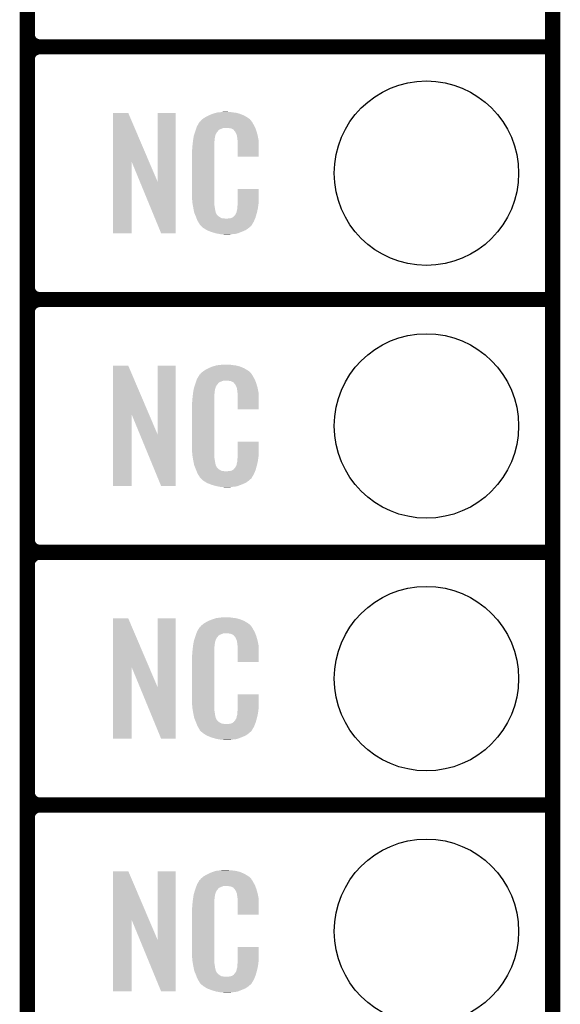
# Model space of a CAD drawing. Extents: x -1.3 to 24.2, y -3.9 to 53.4.
# Tile 15 of 34: x 18.8 to 24.2, y 6.9 to 16.8. Entities that reach past the tile are written whole.
import ezdxf

# ---------------------------------------------------------------- set-up
doc = ezdxf.new("R2010")
doc.units = 0
doc.layers.get('0').update_dxf_attribs({"linetype": 'CONTINUOUS'})
for name, color, linetype in [('BOOST_12_CLICK_V101_GKO', 5, 'CONTINUOUS'), ('BOOST_12_CLICK_V101_GTO', 14, 'CONTINUOUS'), ('BOOST_12_CLICK_V101_GTS', 12, 'CONTINUOUS')]:
    doc.layers.add(name, color=color, linetype=linetype)

# ---------------------------------------------------------------- blocks, each defined once
blk = doc.blocks.new('ROUND_39')
blk.add_circle((0, 0), 0.9271)

msp = doc.modelspace()

# ---------------------------------------------------------------- linework, layer by layer
at = {"layer": 'BOOST_12_CLICK_V101_GKO', "const_width": 0.1524}
msp.add_lwpolyline([(24.13, -1.27), (24.13, 51.054)], dxfattribs=at)
at = {"layer": 'BOOST_12_CLICK_V101_GTO', "const_width": 0.1524}
for points in [[(18.8468, -0.5588), (18.8468, 18.3388)], [(18.9738, 16.51), (24.13, 16.51)], [(18.9738, 16.51), (24.13, 16.51)], [(18.8468, 14.097), (18.8468, 16.383)], [(18.9738, 13.97), (24.13, 13.97)], [(18.9738, 13.97), (24.13, 13.97)], [(18.8468, 11.557), (18.8468, 13.843)], [(18.9738, 11.43), (24.13, 11.43)], [(18.9738, 11.43), (24.13, 11.43)], [(18.8468, 9.017), (18.8468, 11.303)], [(18.9738, 8.89), (24.13, 8.89)], [(18.9738, 8.89), (24.13, 8.89)], [(18.8468, 6.477), (18.8468, 8.763)]]:
    msp.add_lwpolyline(points, dxfattribs=at)
for points in [[(18.8468, 16.637, 0.4142136), (18.9738, 16.51)], [(18.9738, 16.51, 0.4142136), (18.8468, 16.383)], [(18.9738, 16.51, 0.4142136), (18.8468, 16.383)], [(18.8468, 14.097, 0.4142136), (18.9738, 13.97)], [(18.9738, 13.97, 0.4142136), (18.8468, 13.843)], [(18.9738, 13.97, 0.4142136), (18.8468, 13.843)], [(18.8468, 11.557, 0.4142136), (18.9738, 11.43)], [(18.9738, 11.43, 0.4142136), (18.8468, 11.303)], [(18.9738, 11.43, 0.4142136), (18.8468, 11.303)], [(18.8468, 9.017, 0.4142136), (18.9738, 8.89)], [(18.9738, 8.89, 0.4142136), (18.8468, 8.763)], [(18.9738, 8.89, 0.4142136), (18.8468, 8.763)]]:
    msp.add_lwpolyline(points, format="xyb", dxfattribs=at)
at = {"layer": 'BOOST_12_CLICK_V101_GTO'}
for points in [[(19.707874, 15.356718), (19.707882, 15.844504), (20.070868, 15.356718), (19.862804, 15.844504)], [(19.707882, 15.844504), (19.707884, 15.84452), (19.862804, 15.844504), (19.707884, 15.84452)], [(20.15744, 15.153758), (20.157462, 15.844496), (20.337766, 15.153758), (20.33778, 15.844496)], [(20.157462, 15.844496), (20.157464, 15.84452), (20.33778, 15.844496), (20.157464, 15.84452)], [(20.703538, 15.83436), (20.711158, 15.8369), (20.991652, 15.83436), (20.985482, 15.8369)], [(20.711158, 15.8369), (20.7264, 15.84198), (20.985482, 15.8369), (20.966432, 15.84198)], [(20.7264, 15.84198), (20.743334, 15.84706), (20.966432, 15.84198), (20.947382, 15.84706)], [(20.743334, 15.84706), (20.751802, 15.8496), (20.947382, 15.84706), (20.927062, 15.8496)], [(20.751802, 15.8496), (20.78228, 15.85214), (20.927062, 15.8496), (20.90674, 15.85214)], [(20.78228, 15.85214), (20.79752, 15.85468), (20.90674, 15.85214), (20.891502, 15.85468)], [(20.79752, 15.85468), (20.812762, 15.85722), (20.876262, 15.85468), (20.863562, 15.85722)], [(20.562644, 15.72768), (20.576094, 15.75054), (21.12264, 15.72768), (21.109942, 15.75054)], [(20.576094, 15.75054), (20.579086, 15.755622), (21.109942, 15.75054), (21.106132, 15.755622)], [(20.579086, 15.755622), (20.58416, 15.758164), (21.106132, 15.755622), (21.104226, 15.758164)], [(20.58416, 15.758164), (20.58619, 15.760702), (21.104226, 15.758164), (21.102322, 15.760702)], [(20.58619, 15.760702), (20.59025, 15.765776), (21.102322, 15.760702), (21.099782, 15.765776)], [(20.59025, 15.765776), (20.59432, 15.770862), (21.099782, 15.765776), (21.095424, 15.770862)], [(20.59432, 15.770862), (20.608834, 15.78356), (21.095424, 15.770862), (21.084542, 15.78356)], [(20.608834, 15.78356), (20.614642, 15.78864), (21.084542, 15.78356), (21.077432, 15.78864)], [(20.614642, 15.78864), (20.626618, 15.796262), (21.077432, 15.78864), (21.06676, 15.796262)], [(20.626618, 15.796262), (20.642582, 15.80642), (21.06676, 15.796262), (21.04983, 15.80642)], [(20.642582, 15.80642), (20.66798, 15.81912), (21.04983, 15.80642), (21.02866, 15.81912)], [(20.66798, 15.81912), (20.67814, 15.8242), (21.02866, 15.81912), (21.016324, 15.8242)], [(20.67814, 15.8242), (20.703538, 15.83436), (21.016324, 15.8242), (20.991652, 15.83436)], [(20.526272, 15.631158), (20.533492, 15.654018), (20.741638, 15.631158), (20.754338, 15.654018)], [(20.533492, 15.654018), (20.5359, 15.66164), (20.754338, 15.654018), (20.761956, 15.66164)], [(20.5359, 15.66164), (20.536788, 15.664182), (20.761956, 15.66164), (20.764498, 15.664182)], [(20.536788, 15.664182), (20.538564, 15.669256), (20.764498, 15.664182), (20.767038, 15.669256)], [(20.538564, 15.669256), (20.542122, 15.679418), (20.767038, 15.669256), (20.779742, 15.679418)], [(20.542122, 15.679418), (20.547454, 15.694658), (20.779742, 15.679418), (20.817836, 15.694658)], [(20.547454, 15.694658), (20.547456, 15.69466), (20.817836, 15.694658), (20.866098, 15.69466)], [(20.547456, 15.69466), (20.549232, 15.699738), (21.139694, 15.69466), (21.13788, 15.699738)], [(20.549232, 15.699738), (20.55368, 15.712442), (21.13788, 15.699738), (21.130952, 15.712442)], [(20.55368, 15.712442), (20.562644, 15.72768), (21.130952, 15.712442), (21.12264, 15.72768)], [(20.88388, 15.69212), (20.866098, 15.69466), (21.140602, 15.69212), (21.139694, 15.69466)], [(20.896578, 15.68958), (20.88388, 15.69212), (21.141508, 15.68958), (21.140602, 15.69212)], [(20.921974, 15.67688), (20.896578, 15.68958), (21.146044, 15.67688), (21.141508, 15.68958)], [(20.924518, 15.671804), (20.921974, 15.67688), (21.147856, 15.671804), (21.146044, 15.67688)], [(20.931052, 15.66418), (20.924518, 15.671804), (21.150578, 15.66418), (21.147856, 15.671804)], [(20.939758, 15.65402), (20.931052, 15.66418), (21.153568, 15.65402), (21.150578, 15.66418)], [(20.94992, 15.63116), (20.939758, 15.65402), (21.160292, 15.63116), (21.153568, 15.65402)], [(20.508242, 15.521938), (20.5105, 15.54226), (20.7264, 15.521938), (20.72894, 15.54226)], [(20.5105, 15.54226), (20.512756, 15.562578), (20.72894, 15.54226), (20.72894, 15.562578)], [(20.512756, 15.562578), (20.51304, 15.56512), (20.72894, 15.562578), (20.729448, 15.56512)], [(20.51304, 15.56512), (20.514642, 15.575278), (20.729448, 15.56512), (20.73148, 15.575278)], [(20.514642, 15.575278), (20.516648, 15.587978), (20.73148, 15.575278), (20.73148, 15.587978)], [(20.516648, 15.587978), (20.518252, 15.598138), (20.73148, 15.587978), (20.73402, 15.598138)], [(20.518252, 15.598138), (20.519054, 15.603218), (20.73402, 15.598138), (20.73402, 15.603218)], [(20.519054, 15.603218), (20.52066, 15.613382), (20.73402, 15.603218), (20.73679, 15.613382)], [(20.52066, 15.613382), (20.526272, 15.631158), (20.73679, 15.613382), (20.741638, 15.631158)], [(20.953984, 15.621002), (20.94992, 15.63116), (21.16328, 15.621002), (21.160292, 15.63116)], [(20.954998, 15.618464), (20.953984, 15.621002), (21.163764, 15.618464), (21.16328, 15.621002)], [(20.955, 15.610842), (20.954998, 15.618464), (21.165216, 15.610842), (21.163764, 15.618464)], [(20.95754, 15.598138), (20.955, 15.610842), (21.167636, 15.598138), (21.165216, 15.610842)], [(20.96008, 15.58036), (20.95754, 15.598138), (21.171022, 15.58036), (21.167636, 15.598138)], [(20.961058, 15.567658), (20.96008, 15.58036), (21.17344, 15.567658), (21.171022, 15.58036)], [(20.96262, 15.54734), (20.961058, 15.567658), (21.173436, 15.54734), (21.17344, 15.567658)], [(20.96262, 15.407664), (20.96262, 15.54734), (21.173416, 15.407664), (21.173436, 15.54734)], [(20.50288, 15.471142), (20.50542, 15.483842), (20.7264, 15.471142), (20.7264, 15.483842)], [(20.50288, 15.02156), (20.50288, 15.471142), (20.7264, 15.02156), (20.7264, 15.471142)], [(20.50542, 15.50162), (20.50796, 15.5194), (20.7264, 15.50162), (20.7264, 15.5194)], [(20.50542, 15.483842), (20.50542, 15.50162), (20.7264, 15.483842), (20.7264, 15.50162)], [(20.50796, 15.5194), (20.508242, 15.521938), (20.7264, 15.5194), (20.7264, 15.521938)], [(19.70786, 14.635504), (19.707874, 15.356718), (19.895796, 14.635504), (19.89582, 15.356718)], [(19.97945, 15.153758), (19.89582, 15.356718), (20.15744, 15.153758), (20.070868, 15.356718)], [(21.173416, 15.40764), (20.96262, 15.407664), (21.173416, 15.40764), (21.173416, 15.407664)], [(20.192996, 14.635496), (19.97945, 15.153758), (20.337756, 14.635496), (20.337766, 15.153758)], [(20.96262, 14.94282), (20.962642, 15.082496), (21.17344, 14.94282), (21.17344, 15.082496)], [(20.962642, 15.082496), (20.962644, 15.08252), (21.17344, 15.082496), (20.962644, 15.08252)], [(20.505232, 14.95806), (20.50288, 15.02156), (20.7264, 14.95806), (20.7264, 15.02156)], [(20.50542, 14.952982), (20.505232, 14.95806), (20.727126, 14.952982), (20.7264, 14.95806)], [(20.50763, 14.940278), (20.50542, 14.952982), (20.72894, 14.940278), (20.727126, 14.952982)], [(20.511606, 14.917418), (20.50763, 14.940278), (20.72894, 14.917418), (20.72894, 14.940278)], [(20.51558, 14.89456), (20.511606, 14.917418), (20.73255, 14.89456), (20.72894, 14.917418)], [(20.520662, 14.86916), (20.51558, 14.89456), (20.73656, 14.86916), (20.73255, 14.89456)], [(20.525234, 14.846298), (20.520662, 14.86916), (20.74164, 14.846298), (20.73656, 14.86916)], [(20.52574, 14.843762), (20.525234, 14.846298), (20.74291, 14.843762), (20.74164, 14.846298)], [(20.949922, 14.843762), (20.955, 14.869162), (21.15566, 14.843762), (21.161636, 14.869162)], [(20.955, 14.869162), (20.955002, 14.871704), (21.161636, 14.869162), (21.162234, 14.871704)], [(20.955002, 14.871704), (20.95754, 14.876784), (21.162234, 14.871704), (21.163428, 14.876784)], [(20.95754, 14.884402), (20.958048, 14.886942), (21.165222, 14.884402), (21.16582, 14.886942)], [(20.95754, 14.876784), (20.95754, 14.884402), (21.163428, 14.876784), (21.165222, 14.884402)], [(20.958048, 14.886942), (20.96008, 14.897102), (21.16582, 14.886942), (21.167174, 14.897102)], [(20.96008, 14.9098), (20.961984, 14.92504), (21.168866, 14.9098), (21.1709, 14.92504)], [(20.96008, 14.897102), (20.96008, 14.9098), (21.167174, 14.897102), (21.168866, 14.9098)], [(20.961984, 14.92504), (20.96262, 14.930122), (21.1709, 14.92504), (21.171626, 14.930122)], [(20.96262, 14.930122), (20.96262, 14.94282), (21.171626, 14.930122), (21.17344, 14.94282)], [(20.533062, 14.825982), (20.52574, 14.843762), (20.751802, 14.825982), (20.74291, 14.843762)], [(20.53411, 14.823436), (20.533062, 14.825982), (20.754342, 14.823436), (20.751802, 14.825982)], [(20.5362, 14.818362), (20.53411, 14.823436), (20.756884, 14.818362), (20.754342, 14.823436)], [(20.538292, 14.813278), (20.5362, 14.818362), (20.764502, 14.813278), (20.756884, 14.818362)], [(20.54143, 14.80566), (20.538292, 14.813278), (20.77212, 14.80566), (20.764502, 14.813278)], [(20.54352, 14.80058), (20.54143, 14.80566), (20.779742, 14.80058), (20.77212, 14.80566)], [(20.545474, 14.7955), (20.54352, 14.80058), (20.787362, 14.7955), (20.779742, 14.80058)], [(20.548406, 14.78788), (20.545474, 14.7955), (20.802604, 14.78788), (20.787362, 14.7955)], [(20.55036, 14.7828), (20.548406, 14.78788), (20.848322, 14.7828), (20.802604, 14.78788)], [(20.55622, 14.76756), (20.55036, 14.7828), (21.130408, 14.76756), (21.136684, 14.7828)], [(20.563278, 14.75486), (20.55622, 14.76756), (21.12518, 14.75486), (21.130408, 14.76756)], [(20.568922, 14.744698), (20.563278, 14.75486), (21.119082, 14.744698), (21.12518, 14.75486)], [(20.848322, 14.7828), (20.858482, 14.782802), (21.136684, 14.7828), (21.136686, 14.782802)], [(20.858482, 14.782802), (20.866104, 14.78534), (21.136686, 14.782802), (21.13773, 14.78534)], [(20.876262, 14.78534), (20.901662, 14.79042), (21.13773, 14.78534), (21.139822, 14.79042)], [(20.901662, 14.79042), (20.914356, 14.798038), (21.139822, 14.79042), (21.14296, 14.798038)], [(20.914356, 14.798038), (20.91436, 14.79804), (21.14296, 14.798038), (21.14296, 14.79804)], [(20.91436, 14.79804), (20.924522, 14.805666), (21.14296, 14.79804), (21.145078, 14.805666)], [(20.924522, 14.805666), (20.927062, 14.810738), (21.145078, 14.805666), (21.146486, 14.810738)], [(20.927062, 14.810738), (20.937222, 14.820902), (21.146486, 14.810738), (21.14931, 14.820902)], [(20.937222, 14.820902), (20.94992, 14.84376), (21.14931, 14.820902), (21.15566, 14.84376)], [(20.94992, 14.84376), (20.949922, 14.843762), (21.15566, 14.84376), (21.15566, 14.843762)], [(20.579076, 14.729466), (20.568922, 14.744698), (21.109942, 14.729466), (21.119082, 14.744698)], [(20.57908, 14.724384), (20.579076, 14.729466), (21.106894, 14.724384), (21.109942, 14.729466)], [(20.586702, 14.71676), (20.57908, 14.724384), (21.10232, 14.71676), (21.106894, 14.724384)], [(20.59178, 14.71168), (20.586702, 14.71676), (21.099776, 14.71168), (21.10232, 14.71676)], [(20.59686, 14.706598), (20.59178, 14.71168), (21.093424, 14.706598), (21.099776, 14.71168)], [(20.602786, 14.70152), (20.59686, 14.706598), (21.08708, 14.70152), (21.093424, 14.706598)], [(20.614638, 14.69136), (20.602786, 14.70152), (21.075228, 14.69136), (21.08708, 14.70152)], [(20.622768, 14.68628), (20.614638, 14.69136), (21.069302, 14.68628), (21.075228, 14.69136)], [(20.65122, 14.6685), (20.622768, 14.68628), (21.043902, 14.6685), (21.069302, 14.68628)], [(20.65528, 14.665962), (20.65122, 14.6685), (21.037978, 14.665962), (21.043902, 14.6685)], [(20.687936, 14.65326), (20.65528, 14.665962), (21.00834, 14.65326), (21.037978, 14.665962)], [(20.701, 14.648178), (20.687936, 14.65326), (20.99527, 14.648178), (21.00834, 14.65326)], [(20.744178, 14.63548), (20.701, 14.648178), (20.962618, 14.63548), (20.99527, 14.648178)], [(19.895796, 14.63548), (19.70786, 14.635504), (19.895796, 14.63548), (19.895796, 14.635504)], [(20.337756, 14.63548), (20.192996, 14.635496), (20.337756, 14.63548), (20.337756, 14.635496)], [(20.771274, 14.6304), (20.744178, 14.63548), (20.939758, 14.6304), (20.962618, 14.63548)], [(20.78482, 14.62786), (20.771274, 14.6304), (20.91182, 14.62786), (20.939758, 14.6304)], [(20.800058, 14.62532), (20.78482, 14.62786), (20.896578, 14.62532), (20.91182, 14.62786)], [(20.827998, 14.62278), (20.817838, 14.62532), (20.881338, 14.62278), (20.896578, 14.62532)], [(19.707874, 12.816718), (19.707882, 13.304504), (20.070868, 12.816718), (19.862804, 13.304504)], [(19.707882, 13.304504), (19.707884, 13.30452), (19.862804, 13.304504), (19.707884, 13.30452)], [(20.15744, 12.613758), (20.157462, 13.304496), (20.337766, 12.613758), (20.33778, 13.304496)], [(20.157462, 13.304496), (20.157464, 13.30452), (20.33778, 13.304496), (20.157464, 13.30452)], [(20.626618, 13.256262), (20.642582, 13.26642), (21.06676, 13.256262), (21.04983, 13.26642)], [(20.642582, 13.26642), (20.66798, 13.27912), (21.04983, 13.26642), (21.02866, 13.27912)], [(20.66798, 13.27912), (20.67814, 13.2842), (21.02866, 13.27912), (21.016324, 13.2842)], [(20.67814, 13.2842), (20.703538, 13.29436), (21.016324, 13.2842), (20.991652, 13.29436)], [(20.703538, 13.29436), (20.711158, 13.2969), (20.991652, 13.29436), (20.985482, 13.2969)], [(20.711158, 13.2969), (20.7264, 13.30198), (20.985482, 13.2969), (20.966432, 13.30198)], [(20.7264, 13.30198), (20.743334, 13.30706), (20.966432, 13.30198), (20.947382, 13.30706)], [(20.743334, 13.30706), (20.751802, 13.3096), (20.947382, 13.30706), (20.927062, 13.3096)], [(20.751802, 13.3096), (20.78228, 13.31214), (20.927062, 13.3096), (20.90674, 13.31214)], [(20.78228, 13.31214), (20.79752, 13.31468), (20.90674, 13.31214), (20.891502, 13.31468)], [(20.79752, 13.31468), (20.812762, 13.31722), (20.876262, 13.31468), (20.863562, 13.31722)], [(20.549232, 13.159738), (20.55368, 13.172442), (21.13788, 13.159738), (21.130952, 13.172442)], [(20.55368, 13.172442), (20.562644, 13.18768), (21.130952, 13.172442), (21.12264, 13.18768)], [(20.562644, 13.18768), (20.576094, 13.21054), (21.12264, 13.18768), (21.109942, 13.21054)], [(20.576094, 13.21054), (20.579086, 13.215622), (21.109942, 13.21054), (21.106132, 13.215622)], [(20.579086, 13.215622), (20.58416, 13.218164), (21.106132, 13.215622), (21.104226, 13.218164)], [(20.58416, 13.218164), (20.58619, 13.220702), (21.104226, 13.218164), (21.102322, 13.220702)], [(20.58619, 13.220702), (20.59025, 13.225776), (21.102322, 13.220702), (21.099782, 13.225776)], [(20.59025, 13.225776), (20.59432, 13.230862), (21.099782, 13.225776), (21.095424, 13.230862)], [(20.59432, 13.230862), (20.608834, 13.24356), (21.095424, 13.230862), (21.084542, 13.24356)], [(20.608834, 13.24356), (20.614642, 13.24864), (21.084542, 13.24356), (21.077432, 13.24864)], [(20.614642, 13.24864), (20.626618, 13.256262), (21.077432, 13.24864), (21.06676, 13.256262)], [(20.519054, 13.063218), (20.52066, 13.073382), (20.73402, 13.063218), (20.73679, 13.073382)], [(20.52066, 13.073382), (20.526272, 13.091158), (20.73679, 13.073382), (20.741638, 13.091158)], [(20.526272, 13.091158), (20.533492, 13.114018), (20.741638, 13.091158), (20.754338, 13.114018)], [(20.533492, 13.114018), (20.5359, 13.12164), (20.754338, 13.114018), (20.761956, 13.12164)], [(20.5359, 13.12164), (20.536788, 13.124182), (20.761956, 13.12164), (20.764498, 13.124182)], [(20.536788, 13.124182), (20.538564, 13.129256), (20.764498, 13.124182), (20.767038, 13.129256)], [(20.538564, 13.129256), (20.542122, 13.139418), (20.767038, 13.129256), (20.779742, 13.139418)], [(20.542122, 13.139418), (20.547454, 13.154658), (20.779742, 13.139418), (20.817836, 13.154658)], [(20.547454, 13.154658), (20.547456, 13.15466), (20.817836, 13.154658), (20.866098, 13.15466)], [(20.547456, 13.15466), (20.549232, 13.159738), (21.139694, 13.15466), (21.13788, 13.159738)], [(20.88388, 13.15212), (20.866098, 13.15466), (21.140602, 13.15212), (21.139694, 13.15466)], [(20.896578, 13.14958), (20.88388, 13.15212), (21.141508, 13.14958), (21.140602, 13.15212)], [(20.921974, 13.13688), (20.896578, 13.14958), (21.146044, 13.13688), (21.141508, 13.14958)], [(20.924518, 13.131804), (20.921974, 13.13688), (21.147856, 13.131804), (21.146044, 13.13688)], [(20.931052, 13.12418), (20.924518, 13.131804), (21.150578, 13.12418), (21.147856, 13.131804)], [(20.939758, 13.11402), (20.931052, 13.12418), (21.153568, 13.11402), (21.150578, 13.12418)], [(20.94992, 13.09116), (20.939758, 13.11402), (21.160292, 13.09116), (21.153568, 13.11402)], [(20.953984, 13.081002), (20.94992, 13.09116), (21.16328, 13.081002), (21.160292, 13.09116)], [(20.954998, 13.078464), (20.953984, 13.081002), (21.163764, 13.078464), (21.16328, 13.081002)], [(20.955, 13.070842), (20.954998, 13.078464), (21.165216, 13.070842), (21.163764, 13.078464)], [(20.95754, 13.058138), (20.955, 13.070842), (21.167636, 13.058138), (21.165216, 13.070842)], [(20.50542, 12.96162), (20.50796, 12.9794), (20.7264, 12.96162), (20.7264, 12.9794)], [(20.50796, 12.9794), (20.508242, 12.981938), (20.7264, 12.9794), (20.7264, 12.981938)], [(20.508242, 12.981938), (20.5105, 13.00226), (20.7264, 12.981938), (20.72894, 13.00226)], [(20.5105, 13.00226), (20.512756, 13.022578), (20.72894, 13.00226), (20.72894, 13.022578)], [(20.512756, 13.022578), (20.51304, 13.02512), (20.72894, 13.022578), (20.729448, 13.02512)], [(20.51304, 13.02512), (20.514642, 13.035278), (20.729448, 13.02512), (20.73148, 13.035278)], [(20.514642, 13.035278), (20.516648, 13.047978), (20.73148, 13.035278), (20.73148, 13.047978)], [(20.516648, 13.047978), (20.518252, 13.058138), (20.73148, 13.047978), (20.73402, 13.058138)], [(20.518252, 13.058138), (20.519054, 13.063218), (20.73402, 13.058138), (20.73402, 13.063218)], [(20.96008, 13.04036), (20.95754, 13.058138), (21.171022, 13.04036), (21.167636, 13.058138)], [(20.961058, 13.027658), (20.96008, 13.04036), (21.17344, 13.027658), (21.171022, 13.04036)], [(20.96262, 13.00734), (20.961058, 13.027658), (21.173436, 13.00734), (21.17344, 13.027658)], [(20.96262, 12.867664), (20.96262, 13.00734), (21.173416, 12.867664), (21.173436, 13.00734)], [(20.50288, 12.931142), (20.50542, 12.943842), (20.7264, 12.931142), (20.7264, 12.943842)], [(20.50288, 12.48156), (20.50288, 12.931142), (20.7264, 12.48156), (20.7264, 12.931142)], [(20.50542, 12.943842), (20.50542, 12.96162), (20.7264, 12.943842), (20.7264, 12.96162)], [(21.173416, 12.86764), (20.96262, 12.867664), (21.173416, 12.86764), (21.173416, 12.867664)], [(19.70786, 12.095504), (19.707874, 12.816718), (19.895796, 12.095504), (19.89582, 12.816718)], [(19.97945, 12.613758), (19.89582, 12.816718), (20.15744, 12.613758), (20.070868, 12.816718)], [(20.192996, 12.095496), (19.97945, 12.613758), (20.337756, 12.095496), (20.337766, 12.613758)], [(20.505232, 12.41806), (20.50288, 12.48156), (20.7264, 12.41806), (20.7264, 12.48156)], [(20.96262, 12.40282), (20.962642, 12.542496), (21.17344, 12.40282), (21.17344, 12.542496)], [(20.962642, 12.542496), (20.962644, 12.54252), (21.17344, 12.542496), (20.962644, 12.54252)], [(20.50542, 12.412982), (20.505232, 12.41806), (20.727126, 12.412982), (20.7264, 12.41806)], [(20.50763, 12.400278), (20.50542, 12.412982), (20.72894, 12.400278), (20.727126, 12.412982)], [(20.511606, 12.377418), (20.50763, 12.400278), (20.72894, 12.377418), (20.72894, 12.400278)], [(20.51558, 12.35456), (20.511606, 12.377418), (20.73255, 12.35456), (20.72894, 12.377418)], [(20.96008, 12.3698), (20.961984, 12.38504), (21.168866, 12.3698), (21.1709, 12.38504)], [(20.961984, 12.38504), (20.96262, 12.390122), (21.1709, 12.38504), (21.171626, 12.390122)], [(20.96262, 12.390122), (20.96262, 12.40282), (21.171626, 12.390122), (21.17344, 12.40282)], [(20.520662, 12.32916), (20.51558, 12.35456), (20.73656, 12.32916), (20.73255, 12.35456)], [(20.525234, 12.306298), (20.520662, 12.32916), (20.74164, 12.306298), (20.73656, 12.32916)], [(20.52574, 12.303762), (20.525234, 12.306298), (20.74291, 12.303762), (20.74164, 12.306298)], [(20.533062, 12.285982), (20.52574, 12.303762), (20.751802, 12.285982), (20.74291, 12.303762)], [(20.53411, 12.283436), (20.533062, 12.285982), (20.754342, 12.283436), (20.751802, 12.285982)], [(20.5362, 12.278362), (20.53411, 12.283436), (20.756884, 12.278362), (20.754342, 12.283436)], [(20.538292, 12.273278), (20.5362, 12.278362), (20.764502, 12.273278), (20.756884, 12.278362)], [(20.54143, 12.26566), (20.538292, 12.273278), (20.77212, 12.26566), (20.764502, 12.273278)], [(20.927062, 12.270738), (20.937222, 12.280902), (21.146486, 12.270738), (21.14931, 12.280902)], [(20.937222, 12.280902), (20.94992, 12.30376), (21.14931, 12.280902), (21.15566, 12.30376)], [(20.94992, 12.30376), (20.949922, 12.303762), (21.15566, 12.30376), (21.15566, 12.303762)], [(20.949922, 12.303762), (20.955, 12.329162), (21.15566, 12.303762), (21.161636, 12.329162)], [(20.955, 12.329162), (20.955002, 12.331704), (21.161636, 12.329162), (21.162234, 12.331704)], [(20.955002, 12.331704), (20.95754, 12.336784), (21.162234, 12.331704), (21.163428, 12.336784)], [(20.95754, 12.344402), (20.958048, 12.346942), (21.165222, 12.344402), (21.16582, 12.346942)], [(20.95754, 12.336784), (20.95754, 12.344402), (21.163428, 12.336784), (21.165222, 12.344402)], [(20.958048, 12.346942), (20.96008, 12.357102), (21.16582, 12.346942), (21.167174, 12.357102)], [(20.96008, 12.357102), (20.96008, 12.3698), (21.167174, 12.357102), (21.168866, 12.3698)], [(20.54352, 12.26058), (20.54143, 12.26566), (20.779742, 12.26058), (20.77212, 12.26566)], [(20.545474, 12.2555), (20.54352, 12.26058), (20.787362, 12.2555), (20.779742, 12.26058)], [(20.548406, 12.24788), (20.545474, 12.2555), (20.802604, 12.24788), (20.787362, 12.2555)], [(20.55036, 12.2428), (20.548406, 12.24788), (20.848322, 12.2428), (20.802604, 12.24788)], [(20.55622, 12.22756), (20.55036, 12.2428), (21.130408, 12.22756), (21.136684, 12.2428)], [(20.563278, 12.21486), (20.55622, 12.22756), (21.12518, 12.21486), (21.130408, 12.22756)], [(20.568922, 12.204698), (20.563278, 12.21486), (21.119082, 12.204698), (21.12518, 12.21486)], [(20.579076, 12.189466), (20.568922, 12.204698), (21.109942, 12.189466), (21.119082, 12.204698)], [(20.57908, 12.184384), (20.579076, 12.189466), (21.106894, 12.184384), (21.109942, 12.189466)], [(20.586702, 12.17676), (20.57908, 12.184384), (21.10232, 12.17676), (21.106894, 12.184384)], [(20.59178, 12.17168), (20.586702, 12.17676), (21.099776, 12.17168), (21.10232, 12.17676)], [(20.848322, 12.2428), (20.858482, 12.242802), (21.136684, 12.2428), (21.136686, 12.242802)], [(20.858482, 12.242802), (20.866104, 12.24534), (21.136686, 12.242802), (21.13773, 12.24534)], [(20.876262, 12.24534), (20.901662, 12.25042), (21.13773, 12.24534), (21.139822, 12.25042)], [(20.901662, 12.25042), (20.914356, 12.258038), (21.139822, 12.25042), (21.14296, 12.258038)], [(20.914356, 12.258038), (20.91436, 12.25804), (21.14296, 12.258038), (21.14296, 12.25804)], [(20.91436, 12.25804), (20.924522, 12.265666), (21.14296, 12.25804), (21.145078, 12.265666)], [(20.924522, 12.265666), (20.927062, 12.270738), (21.145078, 12.265666), (21.146486, 12.270738)], [(19.895796, 12.09548), (19.70786, 12.095504), (19.895796, 12.09548), (19.895796, 12.095504)], [(20.337756, 12.09548), (20.192996, 12.095496), (20.337756, 12.09548), (20.337756, 12.095496)], [(20.59686, 12.166598), (20.59178, 12.17168), (21.093424, 12.166598), (21.099776, 12.17168)], [(20.602786, 12.16152), (20.59686, 12.166598), (21.08708, 12.16152), (21.093424, 12.166598)], [(20.614638, 12.15136), (20.602786, 12.16152), (21.075228, 12.15136), (21.08708, 12.16152)], [(20.622768, 12.14628), (20.614638, 12.15136), (21.069302, 12.14628), (21.075228, 12.15136)], [(20.65122, 12.1285), (20.622768, 12.14628), (21.043902, 12.1285), (21.069302, 12.14628)], [(20.65528, 12.125962), (20.65122, 12.1285), (21.037978, 12.125962), (21.043902, 12.1285)], [(20.687936, 12.11326), (20.65528, 12.125962), (21.00834, 12.11326), (21.037978, 12.125962)], [(20.701, 12.108178), (20.687936, 12.11326), (20.99527, 12.108178), (21.00834, 12.11326)], [(20.744178, 12.09548), (20.701, 12.108178), (20.962618, 12.09548), (20.99527, 12.108178)], [(20.771274, 12.0904), (20.744178, 12.09548), (20.939758, 12.0904), (20.962618, 12.09548)], [(20.78482, 12.08786), (20.771274, 12.0904), (20.91182, 12.08786), (20.939758, 12.0904)], [(20.800058, 12.08532), (20.78482, 12.08786), (20.896578, 12.08532), (20.91182, 12.08786)], [(20.827998, 12.08278), (20.817838, 12.08532), (20.881338, 12.08278), (20.896578, 12.08532)], [(19.707874, 10.276718), (19.707882, 10.764504), (20.070868, 10.276718), (19.862804, 10.764504)], [(19.707882, 10.764504), (19.707884, 10.76452), (19.862804, 10.764504), (19.707884, 10.76452)], [(20.15744, 10.073758), (20.157462, 10.764496), (20.337766, 10.073758), (20.33778, 10.764496)], [(20.157462, 10.764496), (20.157464, 10.76452), (20.33778, 10.764496), (20.157464, 10.76452)], [(20.59025, 10.685776), (20.59432, 10.690862), (21.099782, 10.685776), (21.095424, 10.690862)], [(20.59432, 10.690862), (20.608834, 10.70356), (21.095424, 10.690862), (21.084542, 10.70356)], [(20.608834, 10.70356), (20.614642, 10.70864), (21.084542, 10.70356), (21.077432, 10.70864)], [(20.614642, 10.70864), (20.626618, 10.716262), (21.077432, 10.70864), (21.06676, 10.716262)], [(20.626618, 10.716262), (20.642582, 10.72642), (21.06676, 10.716262), (21.04983, 10.72642)], [(20.642582, 10.72642), (20.66798, 10.73912), (21.04983, 10.72642), (21.02866, 10.73912)], [(20.66798, 10.73912), (20.67814, 10.7442), (21.02866, 10.73912), (21.016324, 10.7442)], [(20.67814, 10.7442), (20.703538, 10.75436), (21.016324, 10.7442), (20.991652, 10.75436)], [(20.703538, 10.75436), (20.711158, 10.7569), (20.991652, 10.75436), (20.985482, 10.7569)], [(20.711158, 10.7569), (20.7264, 10.76198), (20.985482, 10.7569), (20.966432, 10.76198)], [(20.7264, 10.76198), (20.743334, 10.76706), (20.966432, 10.76198), (20.947382, 10.76706)], [(20.743334, 10.76706), (20.751802, 10.7696), (20.947382, 10.76706), (20.927062, 10.7696)], [(20.751802, 10.7696), (20.78228, 10.77214), (20.927062, 10.7696), (20.90674, 10.77214)], [(20.78228, 10.77214), (20.79752, 10.77468), (20.90674, 10.77214), (20.891502, 10.77468)], [(20.79752, 10.77468), (20.812762, 10.77722), (20.876262, 10.77468), (20.863562, 10.77722)], [(20.536788, 10.584182), (20.538564, 10.589256), (20.764498, 10.584182), (20.767038, 10.589256)], [(20.538564, 10.589256), (20.542122, 10.599418), (20.767038, 10.589256), (20.779742, 10.599418)], [(20.542122, 10.599418), (20.547454, 10.614658), (20.779742, 10.599418), (20.817836, 10.614658)], [(20.547454, 10.614658), (20.547456, 10.61466), (20.817836, 10.614658), (20.866098, 10.61466)], [(20.547456, 10.61466), (20.549232, 10.619738), (21.139694, 10.61466), (21.13788, 10.619738)], [(20.549232, 10.619738), (20.55368, 10.632442), (21.13788, 10.619738), (21.130952, 10.632442)], [(20.55368, 10.632442), (20.562644, 10.64768), (21.130952, 10.632442), (21.12264, 10.64768)], [(20.562644, 10.64768), (20.576094, 10.67054), (21.12264, 10.64768), (21.109942, 10.67054)], [(20.576094, 10.67054), (20.579086, 10.675622), (21.109942, 10.67054), (21.106132, 10.675622)], [(20.579086, 10.675622), (20.58416, 10.678164), (21.106132, 10.675622), (21.104226, 10.678164)], [(20.58416, 10.678164), (20.58619, 10.680702), (21.104226, 10.678164), (21.102322, 10.680702)], [(20.58619, 10.680702), (20.59025, 10.685776), (21.102322, 10.680702), (21.099782, 10.685776)], [(20.88388, 10.61212), (20.866098, 10.61466), (21.140602, 10.61212), (21.139694, 10.61466)], [(20.896578, 10.60958), (20.88388, 10.61212), (21.141508, 10.60958), (21.140602, 10.61212)], [(20.921974, 10.59688), (20.896578, 10.60958), (21.146044, 10.59688), (21.141508, 10.60958)], [(20.924518, 10.591804), (20.921974, 10.59688), (21.147856, 10.591804), (21.146044, 10.59688)], [(20.931052, 10.58418), (20.924518, 10.591804), (21.150578, 10.58418), (21.147856, 10.591804)], [(20.51304, 10.48512), (20.514642, 10.495278), (20.729448, 10.48512), (20.73148, 10.495278)], [(20.514642, 10.495278), (20.516648, 10.507978), (20.73148, 10.495278), (20.73148, 10.507978)], [(20.516648, 10.507978), (20.518252, 10.518138), (20.73148, 10.507978), (20.73402, 10.518138)], [(20.518252, 10.518138), (20.519054, 10.523218), (20.73402, 10.518138), (20.73402, 10.523218)], [(20.519054, 10.523218), (20.52066, 10.533382), (20.73402, 10.523218), (20.73679, 10.533382)], [(20.52066, 10.533382), (20.526272, 10.551158), (20.73679, 10.533382), (20.741638, 10.551158)], [(20.526272, 10.551158), (20.533492, 10.574018), (20.741638, 10.551158), (20.754338, 10.574018)], [(20.533492, 10.574018), (20.5359, 10.58164), (20.754338, 10.574018), (20.761956, 10.58164)], [(20.5359, 10.58164), (20.536788, 10.584182), (20.761956, 10.58164), (20.764498, 10.584182)], [(20.939758, 10.57402), (20.931052, 10.58418), (21.153568, 10.57402), (21.150578, 10.58418)], [(20.94992, 10.55116), (20.939758, 10.57402), (21.160292, 10.55116), (21.153568, 10.57402)], [(20.953984, 10.541002), (20.94992, 10.55116), (21.16328, 10.541002), (21.160292, 10.55116)], [(20.954998, 10.538464), (20.953984, 10.541002), (21.163764, 10.538464), (21.16328, 10.541002)], [(20.955, 10.530842), (20.954998, 10.538464), (21.165216, 10.530842), (21.163764, 10.538464)], [(20.95754, 10.518138), (20.955, 10.530842), (21.167636, 10.518138), (21.165216, 10.530842)], [(20.96008, 10.50036), (20.95754, 10.518138), (21.171022, 10.50036), (21.167636, 10.518138)], [(20.961058, 10.487658), (20.96008, 10.50036), (21.17344, 10.487658), (21.171022, 10.50036)], [(20.50288, 10.391142), (20.50542, 10.403842), (20.7264, 10.391142), (20.7264, 10.403842)], [(20.50542, 10.42162), (20.50796, 10.4394), (20.7264, 10.42162), (20.7264, 10.4394)], [(20.50542, 10.403842), (20.50542, 10.42162), (20.7264, 10.403842), (20.7264, 10.42162)], [(20.50796, 10.4394), (20.508242, 10.441938), (20.7264, 10.4394), (20.7264, 10.441938)], [(20.508242, 10.441938), (20.5105, 10.46226), (20.7264, 10.441938), (20.72894, 10.46226)], [(20.5105, 10.46226), (20.512756, 10.482578), (20.72894, 10.46226), (20.72894, 10.482578)], [(20.512756, 10.482578), (20.51304, 10.48512), (20.72894, 10.482578), (20.729448, 10.48512)], [(20.96262, 10.46734), (20.961058, 10.487658), (21.173436, 10.46734), (21.17344, 10.487658)], [(20.96262, 10.327664), (20.96262, 10.46734), (21.173416, 10.327664), (21.173436, 10.46734)], [(20.50288, 9.94156), (20.50288, 10.391142), (20.7264, 9.94156), (20.7264, 10.391142)], [(21.173416, 10.32764), (20.96262, 10.327664), (21.173416, 10.32764), (21.173416, 10.327664)], [(19.70786, 9.555504), (19.707874, 10.276718), (19.895796, 9.555504), (19.89582, 10.276718)], [(19.97945, 10.073758), (19.89582, 10.276718), (20.15744, 10.073758), (20.070868, 10.276718)], [(20.192996, 9.555496), (19.97945, 10.073758), (20.337756, 9.555496), (20.337766, 10.073758)], [(20.96262, 9.86282), (20.962642, 10.002496), (21.17344, 9.86282), (21.17344, 10.002496)], [(20.962642, 10.002496), (20.962644, 10.00252), (21.17344, 10.002496), (20.962644, 10.00252)], [(20.505232, 9.87806), (20.50288, 9.94156), (20.7264, 9.87806), (20.7264, 9.94156)], [(20.50542, 9.872982), (20.505232, 9.87806), (20.727126, 9.872982), (20.7264, 9.87806)], [(20.50763, 9.860278), (20.50542, 9.872982), (20.72894, 9.860278), (20.727126, 9.872982)], [(20.511606, 9.837418), (20.50763, 9.860278), (20.72894, 9.837418), (20.72894, 9.860278)], [(20.51558, 9.81456), (20.511606, 9.837418), (20.73255, 9.81456), (20.72894, 9.837418)], [(20.520662, 9.78916), (20.51558, 9.81456), (20.73656, 9.78916), (20.73255, 9.81456)], [(20.95754, 9.804402), (20.958048, 9.806942), (21.165222, 9.804402), (21.16582, 9.806942)], [(20.95754, 9.796784), (20.95754, 9.804402), (21.163428, 9.796784), (21.165222, 9.804402)], [(20.958048, 9.806942), (20.96008, 9.817102), (21.16582, 9.806942), (21.167174, 9.817102)], [(20.96008, 9.8298), (20.961984, 9.84504), (21.168866, 9.8298), (21.1709, 9.84504)], [(20.96008, 9.817102), (20.96008, 9.8298), (21.167174, 9.817102), (21.168866, 9.8298)], [(20.961984, 9.84504), (20.96262, 9.850122), (21.1709, 9.84504), (21.171626, 9.850122)], [(20.96262, 9.850122), (20.96262, 9.86282), (21.171626, 9.850122), (21.17344, 9.86282)], [(20.525234, 9.766298), (20.520662, 9.78916), (20.74164, 9.766298), (20.73656, 9.78916)], [(20.52574, 9.763762), (20.525234, 9.766298), (20.74291, 9.763762), (20.74164, 9.766298)], [(20.533062, 9.745982), (20.52574, 9.763762), (20.751802, 9.745982), (20.74291, 9.763762)], [(20.53411, 9.743436), (20.533062, 9.745982), (20.754342, 9.743436), (20.751802, 9.745982)], [(20.5362, 9.738362), (20.53411, 9.743436), (20.756884, 9.738362), (20.754342, 9.743436)], [(20.538292, 9.733278), (20.5362, 9.738362), (20.764502, 9.733278), (20.756884, 9.738362)], [(20.54143, 9.72566), (20.538292, 9.733278), (20.77212, 9.72566), (20.764502, 9.733278)], [(20.54352, 9.72058), (20.54143, 9.72566), (20.779742, 9.72058), (20.77212, 9.72566)], [(20.545474, 9.7155), (20.54352, 9.72058), (20.787362, 9.7155), (20.779742, 9.72058)], [(20.548406, 9.70788), (20.545474, 9.7155), (20.802604, 9.70788), (20.787362, 9.7155)], [(20.55036, 9.7028), (20.548406, 9.70788), (20.848322, 9.7028), (20.802604, 9.70788)], [(20.55622, 9.68756), (20.55036, 9.7028), (21.130408, 9.68756), (21.136684, 9.7028)], [(20.848322, 9.7028), (20.858482, 9.702802), (21.136684, 9.7028), (21.136686, 9.702802)], [(20.858482, 9.702802), (20.866104, 9.70534), (21.136686, 9.702802), (21.13773, 9.70534)], [(20.876262, 9.70534), (20.901662, 9.71042), (21.13773, 9.70534), (21.139822, 9.71042)], [(20.901662, 9.71042), (20.914356, 9.718038), (21.139822, 9.71042), (21.14296, 9.718038)], [(20.914356, 9.718038), (20.91436, 9.71804), (21.14296, 9.718038), (21.14296, 9.71804)], [(20.91436, 9.71804), (20.924522, 9.725666), (21.14296, 9.71804), (21.145078, 9.725666)], [(20.924522, 9.725666), (20.927062, 9.730738), (21.145078, 9.725666), (21.146486, 9.730738)], [(20.927062, 9.730738), (20.937222, 9.740902), (21.146486, 9.730738), (21.14931, 9.740902)], [(20.937222, 9.740902), (20.94992, 9.76376), (21.14931, 9.740902), (21.15566, 9.76376)], [(20.94992, 9.76376), (20.949922, 9.763762), (21.15566, 9.76376), (21.15566, 9.763762)], [(20.949922, 9.763762), (20.955, 9.789162), (21.15566, 9.763762), (21.161636, 9.789162)], [(20.955, 9.789162), (20.955002, 9.791704), (21.161636, 9.789162), (21.162234, 9.791704)], [(20.955002, 9.791704), (20.95754, 9.796784), (21.162234, 9.791704), (21.163428, 9.796784)], [(20.563278, 9.67486), (20.55622, 9.68756), (21.12518, 9.67486), (21.130408, 9.68756)], [(20.568922, 9.664698), (20.563278, 9.67486), (21.119082, 9.664698), (21.12518, 9.67486)], [(20.579076, 9.649466), (20.568922, 9.664698), (21.109942, 9.649466), (21.119082, 9.664698)], [(20.57908, 9.644384), (20.579076, 9.649466), (21.106894, 9.644384), (21.109942, 9.649466)], [(20.586702, 9.63676), (20.57908, 9.644384), (21.10232, 9.63676), (21.106894, 9.644384)], [(20.59178, 9.63168), (20.586702, 9.63676), (21.099776, 9.63168), (21.10232, 9.63676)], [(20.59686, 9.626598), (20.59178, 9.63168), (21.093424, 9.626598), (21.099776, 9.63168)], [(20.602786, 9.62152), (20.59686, 9.626598), (21.08708, 9.62152), (21.093424, 9.626598)], [(20.614638, 9.61136), (20.602786, 9.62152), (21.075228, 9.61136), (21.08708, 9.62152)], [(20.622768, 9.60628), (20.614638, 9.61136), (21.069302, 9.60628), (21.075228, 9.61136)], [(20.65122, 9.5885), (20.622768, 9.60628), (21.043902, 9.5885), (21.069302, 9.60628)], [(19.895796, 9.55548), (19.70786, 9.555504), (19.895796, 9.55548), (19.895796, 9.555504)], [(20.337756, 9.55548), (20.192996, 9.555496), (20.337756, 9.55548), (20.337756, 9.555496)], [(20.65528, 9.585962), (20.65122, 9.5885), (21.037978, 9.585962), (21.043902, 9.5885)], [(20.687936, 9.57326), (20.65528, 9.585962), (21.00834, 9.57326), (21.037978, 9.585962)], [(20.701, 9.568178), (20.687936, 9.57326), (20.99527, 9.568178), (21.00834, 9.57326)], [(20.744178, 9.55548), (20.701, 9.568178), (20.962618, 9.55548), (20.99527, 9.568178)], [(20.771274, 9.5504), (20.744178, 9.55548), (20.939758, 9.5504), (20.962618, 9.55548)], [(20.78482, 9.54786), (20.771274, 9.5504), (20.91182, 9.54786), (20.939758, 9.5504)], [(20.800058, 9.54532), (20.78482, 9.54786), (20.896578, 9.54532), (20.91182, 9.54786)], [(20.827998, 9.54278), (20.817838, 9.54532), (20.881338, 9.54278), (20.896578, 9.54532)], [(19.707874, 7.736718), (19.707882, 8.224504), (20.070868, 7.736718), (19.862804, 8.224504)], [(19.707882, 8.224504), (19.707884, 8.22452), (19.862804, 8.224504), (19.707884, 8.22452)], [(20.15744, 7.533758), (20.157462, 8.224496), (20.337766, 7.533758), (20.33778, 8.224496)], [(20.157462, 8.224496), (20.157464, 8.22452), (20.33778, 8.224496), (20.157464, 8.22452)], [(20.67814, 8.2042), (20.703538, 8.21436), (21.016324, 8.2042), (20.991652, 8.21436)], [(20.703538, 8.21436), (20.711158, 8.2169), (20.991652, 8.21436), (20.985482, 8.2169)], [(20.711158, 8.2169), (20.7264, 8.22198), (20.985482, 8.2169), (20.966432, 8.22198)], [(20.7264, 8.22198), (20.743334, 8.22706), (20.966432, 8.22198), (20.947382, 8.22706)], [(20.743334, 8.22706), (20.751802, 8.2296), (20.947382, 8.22706), (20.927062, 8.2296)], [(20.751802, 8.2296), (20.78228, 8.23214), (20.927062, 8.2296), (20.90674, 8.23214)], [(20.78228, 8.23214), (20.79752, 8.23468), (20.90674, 8.23214), (20.891502, 8.23468)], [(20.79752, 8.23468), (20.812762, 8.23722), (20.876262, 8.23468), (20.863562, 8.23722)], [(20.562644, 8.10768), (20.576094, 8.13054), (21.12264, 8.10768), (21.109942, 8.13054)], [(20.576094, 8.13054), (20.579086, 8.135622), (21.109942, 8.13054), (21.106132, 8.135622)], [(20.579086, 8.135622), (20.58416, 8.138164), (21.106132, 8.135622), (21.104226, 8.138164)], [(20.58416, 8.138164), (20.58619, 8.140702), (21.104226, 8.138164), (21.102322, 8.140702)], [(20.58619, 8.140702), (20.59025, 8.145776), (21.102322, 8.140702), (21.099782, 8.145776)], [(20.59025, 8.145776), (20.59432, 8.150862), (21.099782, 8.145776), (21.095424, 8.150862)], [(20.59432, 8.150862), (20.608834, 8.16356), (21.095424, 8.150862), (21.084542, 8.16356)], [(20.608834, 8.16356), (20.614642, 8.16864), (21.084542, 8.16356), (21.077432, 8.16864)], [(20.614642, 8.16864), (20.626618, 8.176262), (21.077432, 8.16864), (21.06676, 8.176262)], [(20.626618, 8.176262), (20.642582, 8.18642), (21.06676, 8.176262), (21.04983, 8.18642)], [(20.642582, 8.18642), (20.66798, 8.19912), (21.04983, 8.18642), (21.02866, 8.19912)], [(20.66798, 8.19912), (20.67814, 8.2042), (21.02866, 8.19912), (21.016324, 8.2042)], [(20.526272, 8.011158), (20.533492, 8.034018), (20.741638, 8.011158), (20.754338, 8.034018)], [(20.533492, 8.034018), (20.5359, 8.04164), (20.754338, 8.034018), (20.761956, 8.04164)], [(20.5359, 8.04164), (20.536788, 8.044182), (20.761956, 8.04164), (20.764498, 8.044182)], [(20.536788, 8.044182), (20.538564, 8.049256), (20.764498, 8.044182), (20.767038, 8.049256)], [(20.538564, 8.049256), (20.542122, 8.059418), (20.767038, 8.049256), (20.779742, 8.059418)], [(20.542122, 8.059418), (20.547454, 8.074658), (20.779742, 8.059418), (20.817836, 8.074658)], [(20.547454, 8.074658), (20.547456, 8.07466), (20.817836, 8.074658), (20.866098, 8.07466)], [(20.547456, 8.07466), (20.549232, 8.079738), (21.139694, 8.07466), (21.13788, 8.079738)], [(20.549232, 8.079738), (20.55368, 8.092442), (21.13788, 8.079738), (21.130952, 8.092442)], [(20.55368, 8.092442), (20.562644, 8.10768), (21.130952, 8.092442), (21.12264, 8.10768)], [(20.88388, 8.07212), (20.866098, 8.07466), (21.140602, 8.07212), (21.139694, 8.07466)], [(20.896578, 8.06958), (20.88388, 8.07212), (21.141508, 8.06958), (21.140602, 8.07212)], [(20.921974, 8.05688), (20.896578, 8.06958), (21.146044, 8.05688), (21.141508, 8.06958)], [(20.924518, 8.051804), (20.921974, 8.05688), (21.147856, 8.051804), (21.146044, 8.05688)], [(20.931052, 8.04418), (20.924518, 8.051804), (21.150578, 8.04418), (21.147856, 8.051804)], [(20.939758, 8.03402), (20.931052, 8.04418), (21.153568, 8.03402), (21.150578, 8.04418)], [(20.94992, 8.01116), (20.939758, 8.03402), (21.160292, 8.01116), (21.153568, 8.03402)], [(20.508242, 7.901938), (20.5105, 7.92226), (20.7264, 7.901938), (20.72894, 7.92226)], [(20.5105, 7.92226), (20.512756, 7.942578), (20.72894, 7.92226), (20.72894, 7.942578)], [(20.512756, 7.942578), (20.51304, 7.94512), (20.72894, 7.942578), (20.729448, 7.94512)], [(20.51304, 7.94512), (20.514642, 7.955278), (20.729448, 7.94512), (20.73148, 7.955278)], [(20.514642, 7.955278), (20.516648, 7.967978), (20.73148, 7.955278), (20.73148, 7.967978)], [(20.516648, 7.967978), (20.518252, 7.978138), (20.73148, 7.967978), (20.73402, 7.978138)], [(20.518252, 7.978138), (20.519054, 7.983218), (20.73402, 7.978138), (20.73402, 7.983218)], [(20.519054, 7.983218), (20.52066, 7.993382), (20.73402, 7.983218), (20.73679, 7.993382)], [(20.52066, 7.993382), (20.526272, 8.011158), (20.73679, 7.993382), (20.741638, 8.011158)], [(20.953984, 8.001002), (20.94992, 8.01116), (21.16328, 8.001002), (21.160292, 8.01116)], [(20.954998, 7.998464), (20.953984, 8.001002), (21.163764, 7.998464), (21.16328, 8.001002)], [(20.955, 7.990842), (20.954998, 7.998464), (21.165216, 7.990842), (21.163764, 7.998464)], [(20.95754, 7.978138), (20.955, 7.990842), (21.167636, 7.978138), (21.165216, 7.990842)], [(20.96008, 7.96036), (20.95754, 7.978138), (21.171022, 7.96036), (21.167636, 7.978138)], [(20.961058, 7.947658), (20.96008, 7.96036), (21.17344, 7.947658), (21.171022, 7.96036)], [(20.96262, 7.92734), (20.961058, 7.947658), (21.173436, 7.92734), (21.17344, 7.947658)], [(20.96262, 7.787664), (20.96262, 7.92734), (21.173416, 7.787664), (21.173436, 7.92734)], [(20.50288, 7.851142), (20.50542, 7.863842), (20.7264, 7.851142), (20.7264, 7.863842)], [(20.50288, 7.40156), (20.50288, 7.851142), (20.7264, 7.40156), (20.7264, 7.851142)], [(20.50542, 7.88162), (20.50796, 7.8994), (20.7264, 7.88162), (20.7264, 7.8994)], [(20.50542, 7.863842), (20.50542, 7.88162), (20.7264, 7.863842), (20.7264, 7.88162)], [(20.50796, 7.8994), (20.508242, 7.901938), (20.7264, 7.8994), (20.7264, 7.901938)], [(19.70786, 7.015504), (19.707874, 7.736718), (19.895796, 7.015504), (19.89582, 7.736718)], [(19.97945, 7.533758), (19.89582, 7.736718), (20.15744, 7.533758), (20.070868, 7.736718)], [(21.173416, 7.78764), (20.96262, 7.787664), (21.173416, 7.78764), (21.173416, 7.787664)], [(20.192996, 7.015496), (19.97945, 7.533758), (20.337756, 7.015496), (20.337766, 7.533758)], [(20.96262, 7.32282), (20.962642, 7.462496), (21.17344, 7.32282), (21.17344, 7.462496)], [(20.962642, 7.462496), (20.962644, 7.46252), (21.17344, 7.462496), (20.962644, 7.46252)], [(20.505232, 7.33806), (20.50288, 7.40156), (20.7264, 7.33806), (20.7264, 7.40156)], [(20.50542, 7.332982), (20.505232, 7.33806), (20.727126, 7.332982), (20.7264, 7.33806)], [(20.50763, 7.320278), (20.50542, 7.332982), (20.72894, 7.320278), (20.727126, 7.332982)], [(20.511606, 7.297418), (20.50763, 7.320278), (20.72894, 7.297418), (20.72894, 7.320278)], [(20.51558, 7.27456), (20.511606, 7.297418), (20.73255, 7.27456), (20.72894, 7.297418)], [(20.520662, 7.24916), (20.51558, 7.27456), (20.73656, 7.24916), (20.73255, 7.27456)], [(20.525234, 7.226298), (20.520662, 7.24916), (20.74164, 7.226298), (20.73656, 7.24916)], [(20.52574, 7.223762), (20.525234, 7.226298), (20.74291, 7.223762), (20.74164, 7.226298)], [(20.949922, 7.223762), (20.955, 7.249162), (21.15566, 7.223762), (21.161636, 7.249162)], [(20.955, 7.249162), (20.955002, 7.251704), (21.161636, 7.249162), (21.162234, 7.251704)], [(20.955002, 7.251704), (20.95754, 7.256784), (21.162234, 7.251704), (21.163428, 7.256784)], [(20.95754, 7.264402), (20.958048, 7.266942), (21.165222, 7.264402), (21.16582, 7.266942)], [(20.95754, 7.256784), (20.95754, 7.264402), (21.163428, 7.256784), (21.165222, 7.264402)], [(20.958048, 7.266942), (20.96008, 7.277102), (21.16582, 7.266942), (21.167174, 7.277102)], [(20.96008, 7.2898), (20.961984, 7.30504), (21.168866, 7.2898), (21.1709, 7.30504)], [(20.96008, 7.277102), (20.96008, 7.2898), (21.167174, 7.277102), (21.168866, 7.2898)], [(20.961984, 7.30504), (20.96262, 7.310122), (21.1709, 7.30504), (21.171626, 7.310122)], [(20.96262, 7.310122), (20.96262, 7.32282), (21.171626, 7.310122), (21.17344, 7.32282)], [(20.533062, 7.205982), (20.52574, 7.223762), (20.751802, 7.205982), (20.74291, 7.223762)], [(20.53411, 7.203436), (20.533062, 7.205982), (20.754342, 7.203436), (20.751802, 7.205982)], [(20.5362, 7.198362), (20.53411, 7.203436), (20.756884, 7.198362), (20.754342, 7.203436)], [(20.538292, 7.193278), (20.5362, 7.198362), (20.764502, 7.193278), (20.756884, 7.198362)], [(20.54143, 7.18566), (20.538292, 7.193278), (20.77212, 7.18566), (20.764502, 7.193278)], [(20.54352, 7.18058), (20.54143, 7.18566), (20.779742, 7.18058), (20.77212, 7.18566)], [(20.545474, 7.1755), (20.54352, 7.18058), (20.787362, 7.1755), (20.779742, 7.18058)], [(20.548406, 7.16788), (20.545474, 7.1755), (20.802604, 7.16788), (20.787362, 7.1755)], [(20.55036, 7.1628), (20.548406, 7.16788), (20.848322, 7.1628), (20.802604, 7.16788)], [(20.55622, 7.14756), (20.55036, 7.1628), (21.130408, 7.14756), (21.136684, 7.1628)], [(20.563278, 7.13486), (20.55622, 7.14756), (21.12518, 7.13486), (21.130408, 7.14756)], [(20.568922, 7.124698), (20.563278, 7.13486), (21.119082, 7.124698), (21.12518, 7.13486)], [(20.848322, 7.1628), (20.858482, 7.162802), (21.136684, 7.1628), (21.136686, 7.162802)], [(20.858482, 7.162802), (20.866104, 7.16534), (21.136686, 7.162802), (21.13773, 7.16534)], [(20.876262, 7.16534), (20.901662, 7.17042), (21.13773, 7.16534), (21.139822, 7.17042)], [(20.901662, 7.17042), (20.914356, 7.178038), (21.139822, 7.17042), (21.14296, 7.178038)], [(20.914356, 7.178038), (20.91436, 7.17804), (21.14296, 7.178038), (21.14296, 7.17804)], [(20.91436, 7.17804), (20.924522, 7.185666), (21.14296, 7.17804), (21.145078, 7.185666)], [(20.924522, 7.185666), (20.927062, 7.190738), (21.145078, 7.185666), (21.146486, 7.190738)], [(20.927062, 7.190738), (20.937222, 7.200902), (21.146486, 7.190738), (21.14931, 7.200902)], [(20.937222, 7.200902), (20.94992, 7.22376), (21.14931, 7.200902), (21.15566, 7.22376)], [(20.94992, 7.22376), (20.949922, 7.223762), (21.15566, 7.22376), (21.15566, 7.223762)], [(20.579076, 7.109466), (20.568922, 7.124698), (21.109942, 7.109466), (21.119082, 7.124698)], [(20.57908, 7.104384), (20.579076, 7.109466), (21.106894, 7.104384), (21.109942, 7.109466)], [(20.586702, 7.09676), (20.57908, 7.104384), (21.10232, 7.09676), (21.106894, 7.104384)], [(20.59178, 7.09168), (20.586702, 7.09676), (21.099776, 7.09168), (21.10232, 7.09676)], [(20.59686, 7.086598), (20.59178, 7.09168), (21.093424, 7.086598), (21.099776, 7.09168)], [(20.602786, 7.08152), (20.59686, 7.086598), (21.08708, 7.08152), (21.093424, 7.086598)], [(20.614638, 7.07136), (20.602786, 7.08152), (21.075228, 7.07136), (21.08708, 7.08152)], [(20.622768, 7.06628), (20.614638, 7.07136), (21.069302, 7.06628), (21.075228, 7.07136)], [(20.65122, 7.0485), (20.622768, 7.06628), (21.043902, 7.0485), (21.069302, 7.06628)], [(20.65528, 7.045962), (20.65122, 7.0485), (21.037978, 7.045962), (21.043902, 7.0485)], [(20.687936, 7.03326), (20.65528, 7.045962), (21.00834, 7.03326), (21.037978, 7.045962)], [(20.701, 7.028178), (20.687936, 7.03326), (20.99527, 7.028178), (21.00834, 7.03326)], [(20.744178, 7.01548), (20.701, 7.028178), (20.962618, 7.01548), (20.99527, 7.028178)], [(19.895796, 7.01548), (19.70786, 7.015504), (19.895796, 7.01548), (19.895796, 7.015504)], [(20.337756, 7.01548), (20.192996, 7.015496), (20.337756, 7.01548), (20.337756, 7.015496)], [(20.771274, 7.0104), (20.744178, 7.01548), (20.939758, 7.0104), (20.962618, 7.01548)], [(20.78482, 7.00786), (20.771274, 7.0104), (20.91182, 7.00786), (20.939758, 7.0104)], [(20.800058, 7.00532), (20.78482, 7.00786), (20.896578, 7.00532), (20.91182, 7.00786)], [(20.827998, 7.00278), (20.817838, 7.00532), (20.881338, 7.00278), (20.896578, 7.00532)]]:
    msp.add_solid(points, dxfattribs=at)

# ---------------------------------------------------------------- block references
at = {"layer": 'BOOST_12_CLICK_V101_GTS'}
for p in [(22.86, 15.24), (22.86, 12.7), (22.86, 10.16), (22.86, 7.62)]:
    msp.add_blockref('ROUND_39', p, dxfattribs=at)

doc.saveas('drawing.dxf')
